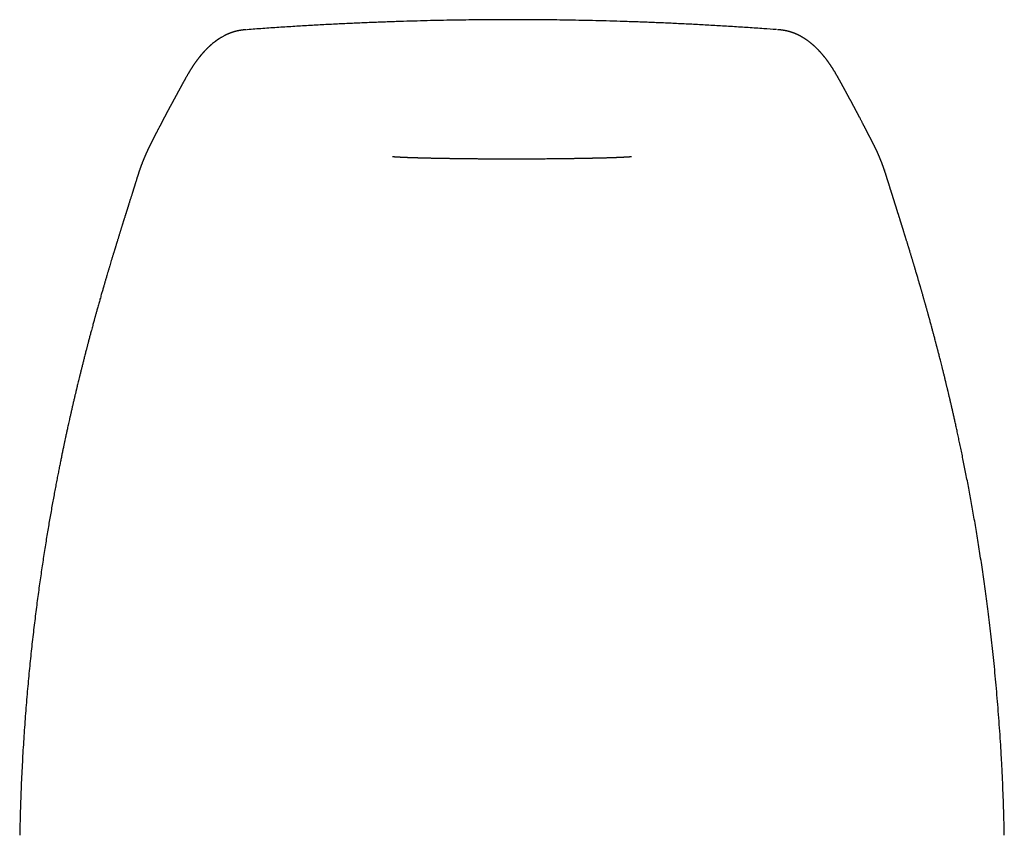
# Model space of a CAD drawing. Header units: millimetres. Extents: x 8 to 789, y 12 to 760.
# Tile 13 of 33: x 325 to 375, y 655 to 696. Entities that reach past the tile are written whole.
import ezdxf

# ---------------------------------------------------------------- set-up
doc = ezdxf.new("R2010")
doc.units = ezdxf.units.MM

msp = doc.modelspace()

# ---------------------------------------------------------------- linework, layer by layer
at = {"color": 7, "linetype": 'Continuous', "lineweight": 30}
for p, q in [((333.894, 693.482), (333.89, 693.476)), ((366.469, 693.48), (366.473, 693.475)), ((331.39, 688.538), (331.388, 688.532)), ((368.974, 688.538), (368.976, 688.532)), ((331.259, 688.135), (331.264, 688.152)), ((369.105, 688.135), (369.1, 688.152)), ((325.337, 655.001), (325.336, 654.973)), ((375.028, 654.972), (375.027, 655.01))]:
    msp.add_line(p, q, dxfattribs=at)
for points, knots in [([(350.182, 696.114), (350.02, 696.114), (349.657, 696.114), (349.088, 696.111), (348.471, 696.106), (347.845, 696.099), (347.207, 696.089), (346.559, 696.077), (345.901, 696.062), (345.221, 696.044), (344.519, 696.023), (343.796, 695.998), (343.06, 695.97), (342.314, 695.939), (341.556, 695.904), (340.787, 695.865), (340.006, 695.822), (339.214, 695.775), (338.411, 695.724), (337.612, 695.669), (337.081, 695.63), (336.821, 695.611)], [0, 0, 0, 0, 0.036636, 0.082255, 0.128606, 0.175694, 0.223521, 0.272092, 0.321411, 0.37148, 0.424743, 0.478836, 0.533763, 0.589526, 0.646129, 0.703573, 0.761861, 0.820994, 0.880975, 0.941804, 1, 1, 1, 1]), ([(363.531, 695.612), (363.316, 695.628), (362.842, 695.663), (362.1, 695.714), (361.31, 695.765), (360.518, 695.813), (359.738, 695.856), (358.968, 695.896), (358.211, 695.932), (357.464, 695.964), (356.729, 695.992), (356.005, 696.018), (355.293, 696.04), (354.592, 696.059), (353.903, 696.075), (353.238, 696.088), (352.596, 696.098), (351.978, 696.105), (351.37, 696.11), (350.772, 696.114), (350.378, 696.114), (350.182, 696.114)], [0, 0, 0, 0, 0.048246, 0.106314, 0.166321, 0.225484, 0.283805, 0.341285, 0.397926, 0.453731, 0.508703, 0.562843, 0.616156, 0.668644, 0.72031, 0.77116, 0.818359, 0.864838, 0.910602, 0.955654, 1, 1, 1, 1]), ([(350.182, 696.114), (350.182, 696.114), (350.182, 696.114), (350.182, 696.114), (350.182, 696.114)], [0, 0, 0, 0, 0.384798, 1, 1, 1, 1]), ([(336.786, 695.609), (336.783, 695.609), (336.769, 695.608), (336.746, 695.606), (336.717, 695.604), (336.693, 695.602), (336.673, 695.6), (336.654, 695.598), (336.636, 695.596), (336.619, 695.595), (336.603, 695.593), (336.589, 695.591), (336.573, 695.589), (336.556, 695.587), (336.538, 695.585), (336.52, 695.583), (336.501, 695.58), (336.48, 695.577), (336.459, 695.573), (336.438, 695.57), (336.416, 695.566), (336.396, 695.562), (336.375, 695.558), (336.355, 695.554), (336.335, 695.55), (336.316, 695.546), (336.298, 695.542), (336.281, 695.538), (336.262, 695.533), (336.243, 695.528), (336.222, 695.523), (336.201, 695.517), (336.179, 695.511), (336.157, 695.505), (336.135, 695.498), (336.113, 695.492), (336.09, 695.484), (336.067, 695.477), (336.046, 695.469), (336.027, 695.463), (336.011, 695.457), (335.998, 695.453), (335.985, 695.448), (335.973, 695.443), (335.961, 695.439), (335.949, 695.434), (335.934, 695.428), (335.916, 695.421), (335.895, 695.412), (335.873, 695.403), (335.851, 695.394), (335.832, 695.386), (335.815, 695.378), (335.801, 695.372), (335.786, 695.365), (335.772, 695.358), (335.757, 695.351), (335.742, 695.344), (335.728, 695.337), (335.715, 695.331), (335.703, 695.325), (335.691, 695.319), (335.68, 695.313), (335.669, 695.307), (335.642, 695.293), (335.601, 695.271), (335.546, 695.24), (335.506, 695.217), (335.48, 695.201), (335.466, 695.193), (335.453, 695.184), (335.439, 695.175), (335.424, 695.166), (335.408, 695.156), (335.392, 695.146), (335.376, 695.135), (335.36, 695.125), (335.345, 695.115), (335.329, 695.103), (335.311, 695.091), (335.291, 695.077), (335.272, 695.064), (335.253, 695.05), (335.234, 695.036), (335.188, 695.002), (335.116, 694.947), (335.045, 694.888), (335, 694.85), (334.98, 694.832), (334.961, 694.816), (334.942, 694.799), (334.924, 694.783), (334.907, 694.767), (334.891, 694.752), (334.875, 694.738), (334.859, 694.722), (334.842, 694.706), (334.824, 694.689), (334.804, 694.67), (334.783, 694.649), (334.761, 694.627), (334.74, 694.605), (334.72, 694.584), (334.7, 694.565), (334.683, 694.546), (334.666, 694.528), (334.65, 694.51), (334.634, 694.493), (334.617, 694.475), (334.6, 694.456), (334.584, 694.438), (334.567, 694.419), (334.552, 694.402), (334.538, 694.386), (334.526, 694.372), (334.514, 694.357), (334.501, 694.342), (334.488, 694.327), (334.474, 694.31), (334.459, 694.293), (334.444, 694.274), (334.429, 694.256), (334.414, 694.237), (334.4, 694.219), (334.386, 694.201), (334.373, 694.185), (334.36, 694.169), (334.349, 694.154), (334.337, 694.139), (334.327, 694.125), (334.316, 694.111), (334.305, 694.096), (334.293, 694.081), (334.282, 694.066), (334.271, 694.051), (334.259, 694.035), (334.248, 694.019), (334.236, 694.003), (334.222, 693.984), (334.207, 693.962), (334.19, 693.939), (334.173, 693.915), (334.156, 693.891), (334.14, 693.867), (334.124, 693.845), (334.11, 693.823), (334.095, 693.801), (334.079, 693.778), (334.063, 693.753), (334.048, 693.73), (334.033, 693.707), (334.018, 693.684), (334.007, 693.667), (333.999, 693.655), (333.994, 693.647), (333.989, 693.639), (333.984, 693.63), (333.977, 693.62), (333.97, 693.609), (333.963, 693.597), (333.955, 693.585), (333.946, 693.57), (333.935, 693.553), (333.923, 693.533), (333.91, 693.513), (333.9, 693.496), (333.894, 693.486), (333.893, 693.483)], [0, 0, 0, 0, 0.0005187, 0.0023698, 0.0048198, 0.0075151, 0.0103325, 0.0129453, 0.0153413, 0.0181517, 0.0205917, 0.022823, 0.0259263, 0.0291692, 0.0325519, 0.0360947, 0.0400462, 0.0443753, 0.0490662, 0.0538553, 0.058649, 0.0634438, 0.0680745, 0.073156, 0.0778918, 0.0823191, 0.0866909, 0.0910549, 0.095411, 0.100541, 0.1058524, 0.1114329, 0.1172825, 0.1227789, 0.1285749, 0.1346873, 0.1411133, 0.1474286, 0.1533254, 0.1588038, 0.1628284, 0.1666482, 0.170266, 0.1736818, 0.1769526, 0.1804683, 0.1843026, 0.1901646, 0.1963548, 0.2028226, 0.2093754, 0.2159274, 0.2202171, 0.2245495, 0.2290148, 0.2336157, 0.2383259, 0.2427999, 0.2472896, 0.2513716, 0.2552143, 0.2589582, 0.2626034, 0.2661499, 0.2696371, 0.2890738, 0.3066774, 0.3245049, 0.3287881, 0.3332229, 0.3378414, 0.3426434, 0.3476913, 0.3531256, 0.3586081, 0.3641767, 0.3695673, 0.3747799, 0.3798217, 0.3870167, 0.3938494, 0.4005568, 0.407264, 0.4139711, 0.4206781, 0.4566061, 0.4925306, 0.5005782, 0.5082472, 0.5155226, 0.522651, 0.5296888, 0.5367993, 0.5427062, 0.548906, 0.555412, 0.5622814, 0.5695207, 0.5770165, 0.5861137, 0.5952676, 0.6041331, 0.6126447, 0.620738, 0.6282513, 0.6353548, 0.6422751, 0.6490728, 0.6559346, 0.6631128, 0.670641, 0.677999, 0.6849814, 0.6903469, 0.6957621, 0.701227, 0.7067709, 0.7126371, 0.7188802, 0.7255001, 0.7323616, 0.7392202, 0.7460708, 0.7527798, 0.759199, 0.7652142, 0.7708253, 0.7764485, 0.7816847, 0.7865405, 0.7913885, 0.7967395, 0.8025964, 0.8075532, 0.8128224, 0.8183505, 0.8239788, 0.8296968, 0.8355045, 0.8434233, 0.8515029, 0.8596364, 0.86769, 0.8756381, 0.8832138, 0.8903455, 0.8970332, 0.9053491, 0.9132848, 0.920869, 0.9281177, 0.9353404, 0.9426553, 0.9448358, 0.9471072, 0.9496971, 0.9526184, 0.9558712, 0.9593887, 0.963226, 0.967383, 0.9718598, 0.9776063, 0.9838061, 0.9904591, 0.9975653, 1, 1, 1, 1]), ([(366.472, 693.482), (366.471, 693.484), (366.465, 693.493), (366.456, 693.51), (366.443, 693.53), (366.431, 693.549), (366.42, 693.567), (366.41, 693.583), (366.401, 693.599), (366.391, 693.613), (366.383, 693.627), (366.372, 693.643), (366.361, 693.661), (366.349, 693.68), (366.337, 693.698), (366.324, 693.718), (366.311, 693.738), (366.297, 693.759), (366.284, 693.779), (366.272, 693.797), (366.26, 693.815), (366.249, 693.832), (366.238, 693.847), (366.227, 693.863), (366.214, 693.882), (366.197, 693.906), (366.177, 693.934), (366.16, 693.959), (366.144, 693.981), (366.13, 694), (366.116, 694.019), (366.102, 694.039), (366.086, 694.06), (366.071, 694.081), (366.056, 694.101), (366.041, 694.12), (366.027, 694.139), (366.013, 694.158), (366, 694.174), (365.988, 694.189), (365.978, 694.202), (365.968, 694.214), (365.959, 694.226), (365.949, 694.238), (365.935, 694.255), (365.916, 694.278), (365.897, 694.302), (365.88, 694.322), (365.866, 694.338), (365.852, 694.355), (365.838, 694.372), (365.822, 694.39), (365.807, 694.408), (365.792, 694.424), (365.779, 694.44), (365.765, 694.455), (365.751, 694.47), (365.738, 694.485), (365.726, 694.498), (365.714, 694.511), (365.703, 694.523), (365.692, 694.535), (365.681, 694.546), (365.671, 694.557), (365.658, 694.571), (365.643, 694.586), (365.625, 694.605), (365.605, 694.625), (365.584, 694.646), (365.562, 694.667), (365.54, 694.689), (365.518, 694.71), (365.497, 694.73), (365.477, 694.749), (365.458, 694.766), (365.44, 694.783), (365.421, 694.8), (365.401, 694.818), (365.379, 694.837), (365.354, 694.859), (365.327, 694.881), (365.3, 694.904), (365.274, 694.926), (365.247, 694.947), (365.22, 694.968), (365.193, 694.989), (365.16, 695.014), (365.121, 695.044), (365.085, 695.069), (365.062, 695.085), (365.049, 695.094), (365.036, 695.103), (365.023, 695.112), (365.009, 695.121), (364.994, 695.131), (364.977, 695.142), (364.959, 695.154), (364.942, 695.165), (364.925, 695.176), (364.908, 695.186), (364.893, 695.196), (364.874, 695.208), (364.851, 695.221), (364.823, 695.237), (364.799, 695.251), (364.776, 695.264), (364.755, 695.276), (364.734, 695.287), (364.712, 695.298), (364.69, 695.31), (364.667, 695.322), (364.645, 695.333), (364.624, 695.343), (364.605, 695.352), (364.587, 695.361), (364.57, 695.369), (364.554, 695.376), (364.538, 695.383), (364.521, 695.391), (364.501, 695.399), (364.483, 695.407), (364.468, 695.413), (364.457, 695.417), (364.445, 695.422), (364.427, 695.43), (364.403, 695.439), (364.375, 695.449), (364.348, 695.459), (364.323, 695.468), (364.297, 695.477), (364.272, 695.485), (364.247, 695.493), (364.221, 695.501), (364.195, 695.508), (364.169, 695.516), (364.143, 695.523), (364.117, 695.529), (364.091, 695.536), (364.064, 695.542), (364.036, 695.549), (364.005, 695.555), (363.975, 695.561), (363.947, 695.566), (363.92, 695.571), (363.891, 695.576), (363.859, 695.58), (363.825, 695.585), (363.795, 695.589), (363.768, 695.592), (363.746, 695.595), (363.724, 695.597), (363.698, 695.599), (363.661, 695.603), (363.621, 695.606), (363.591, 695.608), (363.579, 695.609)], [0, 0, 0, 0, 0.0021119, 0.009107, 0.0156984, 0.0218863, 0.0276706, 0.0327548, 0.0374975, 0.0420789, 0.0465469, 0.0509016, 0.0571718, 0.063191, 0.0690683, 0.0753051, 0.0819635, 0.0890436, 0.0953813, 0.1015043, 0.1073254, 0.1128448, 0.1180624, 0.1230841, 0.1281565, 0.1376138, 0.1472175, 0.156858, 0.163015, 0.1693784, 0.1760488, 0.1830262, 0.1903106, 0.1978541, 0.2049079, 0.2118489, 0.2186773, 0.2253845, 0.2317481, 0.2367133, 0.2413713, 0.2457293, 0.2500239, 0.2543706, 0.2587694, 0.2693011, 0.2798656, 0.2856941, 0.2917098, 0.2979127, 0.3043744, 0.3112355, 0.3185, 0.3244767, 0.3304765, 0.3364278, 0.3423307, 0.3480758, 0.3534952, 0.3585868, 0.3633508, 0.3678485, 0.3723233, 0.3768003, 0.3812795, 0.3883887, 0.3958653, 0.4037129, 0.4127134, 0.421714, 0.4307148, 0.439646, 0.4481177, 0.456122, 0.4634381, 0.4705546, 0.4778571, 0.4856133, 0.4938139, 0.5037409, 0.5140193, 0.5241879, 0.534228, 0.5441491, 0.5539609, 0.5636692, 0.57328, 0.5899681, 0.6063847, 0.6106445, 0.6149925, 0.6194798, 0.6241064, 0.6288863, 0.6339799, 0.6399464, 0.6462144, 0.6522581, 0.6580195, 0.6635371, 0.6688576, 0.6739811, 0.68302, 0.692027, 0.7010343, 0.7079277, 0.7148213, 0.721715, 0.728609, 0.7356931, 0.7431657, 0.750965, 0.7571085, 0.763149, 0.7688048, 0.773951, 0.7789073, 0.7836071, 0.7880538, 0.7946105, 0.8015048, 0.80438, 0.807601, 0.8111826, 0.8151251, 0.8234613, 0.831453, 0.8390756, 0.8463118, 0.8532073, 0.8600503, 0.8668916, 0.8735985, 0.8808861, 0.8878198, 0.8945211, 0.9010025, 0.9074514, 0.9140857, 0.9210252, 0.9283931, 0.936301, 0.9419198, 0.9479919, 0.9545317, 0.9612836, 0.9680461, 0.9747297, 0.9788705, 0.9826652, 0.9861144, 0.9894799, 0.9931805, 0.9972422, 1, 1, 1, 1]), ([(333.891, 693.476), (333.891, 693.476), (333.887, 693.469), (333.879, 693.457), (333.868, 693.439), (333.858, 693.422), (333.849, 693.406), (333.84, 693.391), (333.832, 693.378), (333.819, 693.356), (333.802, 693.327), (333.779, 693.287), (333.755, 693.245), (333.729, 693.201), (333.707, 693.161), (333.688, 693.127), (333.672, 693.099), (333.655, 693.069), (333.639, 693.04), (333.622, 693.01), (333.607, 692.982), (333.592, 692.955), (333.578, 692.929), (333.565, 692.906), (333.554, 692.886), (333.544, 692.867), (333.534, 692.849), (333.524, 692.831), (333.513, 692.812), (333.503, 692.793), (333.492, 692.773), (333.48, 692.752), (333.469, 692.731), (333.457, 692.708), (333.444, 692.685), (333.431, 692.66), (333.417, 692.635), (333.404, 692.611), (333.392, 692.589), (333.381, 692.568), (333.37, 692.549), (333.361, 692.532), (333.353, 692.517), (333.347, 692.506), (333.341, 692.496), (333.335, 692.484), (333.329, 692.472), (333.321, 692.458), (333.313, 692.444), (333.305, 692.427), (333.295, 692.41), (333.286, 692.393), (333.277, 692.376), (333.269, 692.361), (333.261, 692.347), (333.253, 692.332), (333.246, 692.318), (333.238, 692.304), (333.23, 692.29), (333.223, 692.276), (333.215, 692.262), (333.207, 692.247), (333.199, 692.232), (333.19, 692.215), (333.18, 692.197), (333.169, 692.177), (333.159, 692.158), (333.148, 692.138), (333.138, 692.12), (333.128, 692.101), (333.118, 692.083), (333.108, 692.064), (333.098, 692.046), (333.088, 692.027), (333.079, 692.01), (333.071, 691.996), (333.063, 691.982), (333.055, 691.968), (333.047, 691.952), (333.038, 691.935), (333.028, 691.917), (333.017, 691.898), (333.007, 691.878), (332.996, 691.859), (332.986, 691.841), (332.976, 691.822), (332.965, 691.802), (332.955, 691.783), (332.944, 691.764), (332.934, 691.746), (332.925, 691.728), (332.916, 691.711), (332.907, 691.696), (332.899, 691.681), (332.892, 691.668), (332.885, 691.655), (332.878, 691.642), (332.87, 691.627), (332.861, 691.611), (332.852, 691.593), (332.842, 691.576), (332.833, 691.559), (332.825, 691.544), (332.818, 691.53), (332.812, 691.519), (332.806, 691.507), (332.799, 691.496), (332.793, 691.483), (332.785, 691.469), (332.777, 691.453), (332.768, 691.436), (332.759, 691.419), (332.75, 691.401), (332.741, 691.386), (332.735, 691.374), (332.73, 691.364), (332.726, 691.356), (332.722, 691.349), (332.718, 691.341), (332.713, 691.332), (332.707, 691.321), (332.701, 691.31), (332.694, 691.297), (332.687, 691.283), (332.679, 691.267), (332.671, 691.251), (332.662, 691.235), (332.654, 691.219), (332.647, 691.205), (332.639, 691.19), (332.632, 691.175), (332.623, 691.159), (332.614, 691.142), (332.605, 691.124), (332.597, 691.108), (332.59, 691.095), (332.584, 691.083), (332.578, 691.072), (332.573, 691.063), (332.568, 691.052), (332.561, 691.04), (332.554, 691.025), (332.545, 691.008), (332.537, 690.992), (332.529, 690.977), (332.521, 690.961), (332.513, 690.946), (332.505, 690.931), (332.497, 690.916), (332.489, 690.899), (332.479, 690.88), (332.468, 690.858), (332.456, 690.836), (332.444, 690.813), (332.433, 690.791), (332.421, 690.769), (332.407, 690.742), (332.39, 690.709), (332.369, 690.67), (332.349, 690.63), (332.328, 690.591), (332.309, 690.554), (332.29, 690.517), (332.271, 690.481), (332.252, 690.445), (332.235, 690.412), (332.22, 690.383), (332.208, 690.361), (332.197, 690.339), (332.187, 690.319), (332.177, 690.301), (332.167, 690.282), (332.158, 690.264), (332.148, 690.245), (332.138, 690.226), (332.128, 690.206), (332.118, 690.187), (332.109, 690.169), (332.101, 690.154), (332.095, 690.143), (332.09, 690.132), (332.084, 690.121), (332.077, 690.107), (332.069, 690.093), (332.061, 690.077), (332.053, 690.061), (332.046, 690.046), (332.038, 690.031), (332.03, 690.017), (332.023, 690.002), (332.016, 689.988), (332.008, 689.973), (332, 689.956), (331.991, 689.939), (331.982, 689.921), (331.973, 689.903), (331.964, 689.885), (331.956, 689.868), (331.948, 689.853), (331.941, 689.84), (331.936, 689.829), (331.931, 689.819), (331.926, 689.809), (331.921, 689.798), (331.915, 689.786), (331.908, 689.772), (331.9, 689.756), (331.892, 689.74), (331.885, 689.724), (331.878, 689.71), (331.872, 689.698), (331.866, 689.687), (331.862, 689.677), (331.857, 689.667), (331.851, 689.655), (331.844, 689.64), (331.835, 689.622), (331.825, 689.602), (331.816, 689.582), (331.808, 689.564), (331.801, 689.55), (331.795, 689.537), (331.79, 689.526), (331.784, 689.514), (331.778, 689.5), (331.77, 689.484), (331.762, 689.466), (331.754, 689.448), (331.745, 689.43), (331.737, 689.413), (331.73, 689.395), (331.722, 689.378), (331.714, 689.361), (331.708, 689.346), (331.702, 689.333), (331.696, 689.32), (331.69, 689.307), (331.685, 689.294), (331.68, 689.283), (331.675, 689.273), (331.671, 689.262), (331.666, 689.251), (331.66, 689.239), (331.654, 689.225), (331.648, 689.209), (331.641, 689.193), (331.634, 689.176), (331.627, 689.162), (331.622, 689.149), (331.617, 689.137), (331.613, 689.127), (331.609, 689.117), (331.604, 689.105), (331.599, 689.093), (331.592, 689.078), (331.585, 689.06), (331.577, 689.039), (331.568, 689.019), (331.56, 688.998), (331.551, 688.976), (331.541, 688.951), (331.531, 688.924), (331.521, 688.899), (331.513, 688.878), (331.507, 688.862), (331.502, 688.85), (331.498, 688.838), (331.493, 688.825), (331.488, 688.812), (331.482, 688.797), (331.475, 688.777), (331.466, 688.753), (331.456, 688.726), (331.445, 688.695), (331.433, 688.662), (331.42, 688.625), (331.406, 688.586), (331.396, 688.557), (331.39, 688.54), (331.39, 688.539)], [0, 0, 0, 0, 0.0000497, 0.0057492, 0.0110894, 0.0160705, 0.0206927, 0.024956, 0.0288604, 0.0324306, 0.0432631, 0.0538046, 0.06608, 0.0784909, 0.0910941, 0.0988219, 0.1067057, 0.1147454, 0.122941, 0.13105, 0.1386812, 0.1459824, 0.152954, 0.1596847, 0.1645569, 0.1694149, 0.1742586, 0.1790882, 0.1839608, 0.1891209, 0.1945961, 0.1998918, 0.2054521, 0.2112771, 0.2173666, 0.2237206, 0.230255, 0.2364357, 0.2421688, 0.2474544, 0.2522925, 0.2566833, 0.2606267, 0.2630305, 0.265496, 0.268264, 0.2713344, 0.2747073, 0.2783826, 0.2823604, 0.2868055, 0.2910592, 0.2950669, 0.2988286, 0.3023443, 0.3056139, 0.3091519, 0.3125321, 0.3159032, 0.3192652, 0.3226865, 0.3260983, 0.3296549, 0.333581, 0.3378788, 0.3425482, 0.3475894, 0.3518017, 0.3562427, 0.3606818, 0.3648686, 0.3688028, 0.3735728, 0.3779096, 0.3818129, 0.3849318, 0.3879078, 0.3911164, 0.394566, 0.3982565, 0.4021881, 0.4066094, 0.4108733, 0.41497, 0.4188993, 0.4227482, 0.4268554, 0.431255, 0.434917, 0.4387595, 0.4425373, 0.4460137, 0.4491888, 0.4520626, 0.4546601, 0.4570731, 0.4597564, 0.4627099, 0.4659337, 0.4694277, 0.472969, 0.4762424, 0.4792457, 0.4817123, 0.483961, 0.4860028, 0.4881536, 0.490558, 0.4932163, 0.4961284, 0.4993883, 0.5028971, 0.5061973, 0.5090966, 0.5115952, 0.5132771, 0.5147116, 0.5159862, 0.5174676, 0.5191965, 0.5211728, 0.5233965, 0.5258676, 0.5285854, 0.5313269, 0.5346877, 0.5377885, 0.5406295, 0.5435423, 0.5461581, 0.5489456, 0.5520426, 0.5554493, 0.5591654, 0.5620823, 0.5647073, 0.56704, 0.5690804, 0.5708356, 0.5726251, 0.5752035, 0.5781189, 0.5813647, 0.5846064, 0.5876556, 0.5905123, 0.5936321, 0.5964846, 0.5993642, 0.6026881, 0.6064592, 0.6106774, 0.6152093, 0.6196254, 0.6240927, 0.6283973, 0.632575, 0.6399596, 0.6475671, 0.6553414, 0.6627787, 0.6697607, 0.6764206, 0.683069, 0.6898025, 0.6968921, 0.7011105, 0.7053059, 0.7092201, 0.7128482, 0.7161901, 0.7193628, 0.722714, 0.7259629, 0.7293811, 0.7329689, 0.7365625, 0.739764, 0.7425556, 0.7442496, 0.746009, 0.7480448, 0.7503571, 0.7529459, 0.7557547, 0.7585602, 0.7611914, 0.7636483, 0.7663457, 0.7687959, 0.7711304, 0.7737116, 0.7765607, 0.7796777, 0.7825629, 0.785645, 0.7887692, 0.791602, 0.7941321, 0.7963596, 0.7982842, 0.7997823, 0.8012837, 0.8030809, 0.8051741, 0.8075635, 0.8102492, 0.813001, 0.8155479, 0.8178444, 0.8198903, 0.8216857, 0.8232304, 0.8247548, 0.8265291, 0.8291151, 0.832097, 0.8354724, 0.8388057, 0.8417793, 0.8439825, 0.8459357, 0.8476443, 0.8494938, 0.851723, 0.8543321, 0.8571399, 0.8601991, 0.8631127, 0.8658317, 0.868356, 0.8713215, 0.8739636, 0.8762823, 0.8783856, 0.880441, 0.8824504, 0.8844137, 0.886331, 0.8878052, 0.8893188, 0.8910563, 0.8930281, 0.8952343, 0.8976748, 0.9003474, 0.9029448, 0.9052525, 0.9072704, 0.9089985, 0.9104751, 0.9120537, 0.9138198, 0.9157734, 0.9179147, 0.9208727, 0.9241115, 0.9273314, 0.9304188, 0.9333736, 0.9378011, 0.9418929, 0.9457226, 0.9494283, 0.9513212, 0.953181, 0.9550076, 0.9568011, 0.9586979, 0.9609285, 0.9640509, 0.9676598, 0.9717555, 0.9763383, 0.9814088, 0.9868639, 0.9927905, 0.9991893, 1, 1, 1, 1]), ([(368.975, 688.538), (368.973, 688.543), (368.969, 688.556), (368.962, 688.576), (368.954, 688.597), (368.948, 688.617), (368.941, 688.635), (368.934, 688.654), (368.927, 688.675), (368.918, 688.699), (368.909, 688.725), (368.898, 688.754), (368.888, 688.781), (368.878, 688.807), (368.869, 688.831), (368.858, 688.859), (368.847, 688.89), (368.833, 688.925), (368.819, 688.961), (368.806, 688.993), (368.795, 689.02), (368.786, 689.042), (368.778, 689.063), (368.77, 689.082), (368.763, 689.099), (368.757, 689.113), (368.753, 689.124), (368.748, 689.134), (368.744, 689.145), (368.738, 689.158), (368.732, 689.173), (368.725, 689.19), (368.717, 689.209), (368.709, 689.228), (368.7, 689.249), (368.69, 689.271), (368.68, 689.293), (368.671, 689.313), (368.663, 689.333), (368.652, 689.357), (368.638, 689.388), (368.621, 689.425), (368.604, 689.463), (368.587, 689.499), (368.572, 689.531), (368.559, 689.56), (368.546, 689.586), (368.533, 689.614), (368.52, 689.641), (368.506, 689.669), (368.492, 689.699), (368.477, 689.731), (368.463, 689.757), (368.452, 689.78), (368.444, 689.797), (368.435, 689.814), (368.427, 689.831), (368.418, 689.849), (368.409, 689.867), (368.399, 689.888), (368.387, 689.911), (368.375, 689.935), (368.364, 689.957), (368.354, 689.976), (368.345, 689.994), (368.337, 690.01), (368.33, 690.025), (368.321, 690.041), (368.312, 690.059), (368.301, 690.08), (368.29, 690.102), (368.279, 690.124), (368.268, 690.145), (368.258, 690.165), (368.249, 690.182), (368.241, 690.198), (368.232, 690.214), (368.223, 690.231), (368.214, 690.25), (368.203, 690.27), (368.193, 690.291), (368.182, 690.311), (368.173, 690.328), (368.166, 690.342), (368.16, 690.353), (368.155, 690.362), (368.15, 690.372), (368.144, 690.383), (368.137, 690.397), (368.129, 690.413), (368.12, 690.431), (368.11, 690.449), (368.1, 690.469), (368.089, 690.49), (368.077, 690.512), (368.066, 690.533), (368.056, 690.552), (368.047, 690.57), (368.038, 690.586), (368.031, 690.6), (368.024, 690.614), (368.016, 690.63), (368.007, 690.647), (367.997, 690.666), (367.986, 690.686), (367.975, 690.706), (367.965, 690.726), (367.956, 690.744), (367.947, 690.76), (367.939, 690.776), (367.932, 690.791), (367.923, 690.807), (367.914, 690.825), (367.904, 690.844), (367.893, 690.864), (367.883, 690.884), (367.869, 690.912), (367.848, 690.952), (367.82, 691.006), (367.791, 691.062), (367.762, 691.12), (367.738, 691.164), (367.721, 691.198), (367.711, 691.217), (367.702, 691.234), (367.693, 691.251), (367.684, 691.268), (367.674, 691.288), (367.663, 691.309), (367.652, 691.33), (367.641, 691.352), (367.631, 691.37), (367.622, 691.387), (367.613, 691.404), (367.604, 691.422), (367.593, 691.442), (367.583, 691.461), (367.574, 691.478), (367.566, 691.493), (367.559, 691.506), (367.553, 691.518), (367.546, 691.531), (367.539, 691.544), (367.53, 691.56), (367.521, 691.576), (367.512, 691.594), (367.502, 691.612), (367.492, 691.63), (367.483, 691.647), (367.475, 691.663), (367.467, 691.677), (367.46, 691.689), (367.454, 691.702), (367.447, 691.715), (367.439, 691.729), (367.43, 691.745), (367.422, 691.761), (367.413, 691.776), (367.405, 691.792), (367.397, 691.806), (367.39, 691.819), (367.383, 691.831), (367.377, 691.842), (367.371, 691.854), (367.364, 691.866), (367.357, 691.879), (367.35, 691.893), (367.342, 691.907), (367.331, 691.927), (367.317, 691.953), (367.3, 691.984), (367.283, 692.014), (367.268, 692.042), (367.255, 692.065), (367.243, 692.088), (367.232, 692.109), (367.222, 692.128), (367.212, 692.146), (367.201, 692.165), (367.19, 692.187), (367.177, 692.21), (367.166, 692.231), (367.156, 692.25), (367.146, 692.267), (367.137, 692.284), (367.127, 692.302), (367.117, 692.321), (367.106, 692.342), (367.094, 692.364), (367.082, 692.387), (367.068, 692.411), (367.054, 692.437), (367.04, 692.464), (367.025, 692.492), (367.01, 692.519), (366.996, 692.546), (366.982, 692.571), (366.97, 692.594), (366.958, 692.615), (366.949, 692.632), (366.941, 692.647), (366.933, 692.66), (366.926, 692.674), (366.917, 692.69), (366.909, 692.706), (366.899, 692.723), (366.89, 692.74), (366.881, 692.757), (366.872, 692.773), (366.864, 692.788), (366.856, 692.802), (366.849, 692.815), (366.842, 692.828), (366.835, 692.841), (366.827, 692.856), (366.818, 692.871), (366.809, 692.888), (366.8, 692.905), (366.789, 692.924), (366.779, 692.942), (366.77, 692.96), (366.76, 692.977), (366.751, 692.993), (366.742, 693.01), (366.731, 693.029), (366.721, 693.048), (366.711, 693.065), (366.702, 693.081), (366.695, 693.095), (366.688, 693.107), (366.681, 693.118), (366.675, 693.13), (366.668, 693.143), (366.66, 693.156), (366.653, 693.169), (366.64, 693.192), (366.621, 693.225), (366.603, 693.256), (366.59, 693.278), (366.582, 693.292), (366.574, 693.306), (366.565, 693.322), (366.555, 693.338), (366.545, 693.356), (366.534, 693.375), (366.521, 693.397), (366.507, 693.42), (366.493, 693.444), (366.482, 693.463), (366.475, 693.473), (366.474, 693.476)], [0, 0, 0, 0, 0.002304, 0.005918, 0.009153, 0.01201, 0.014617, 0.017443, 0.020507, 0.023811, 0.028056, 0.032391, 0.036502, 0.040389, 0.044079, 0.047697, 0.053017, 0.058226, 0.063716, 0.069649, 0.072934, 0.076341, 0.079679, 0.082642, 0.085227, 0.087432, 0.089018, 0.090468, 0.092203, 0.09425, 0.096609, 0.099229, 0.10215, 0.105212, 0.108117, 0.11198, 0.115508, 0.118699, 0.121621, 0.124616, 0.130265, 0.136187, 0.142198, 0.14813, 0.15372, 0.157666, 0.161913, 0.166465, 0.170997, 0.175244, 0.180428, 0.185572, 0.190744, 0.193766, 0.196696, 0.199533, 0.202277, 0.205082, 0.20822, 0.211749, 0.215668, 0.219979, 0.223642, 0.226967, 0.229955, 0.232606, 0.23506, 0.237687, 0.241032, 0.244645, 0.248526, 0.252544, 0.256327, 0.259755, 0.262827, 0.265543, 0.268238, 0.271346, 0.274869, 0.278349, 0.282157, 0.285897, 0.289175, 0.291427, 0.293394, 0.295077, 0.296593, 0.298727, 0.301264, 0.304205, 0.307533, 0.310961, 0.314388, 0.318496, 0.322602, 0.326603, 0.330278, 0.333618, 0.336574, 0.339209, 0.3418, 0.344586, 0.347987, 0.35164, 0.355543, 0.359621, 0.363445, 0.36695, 0.370135, 0.373033, 0.37584, 0.379003, 0.382521, 0.386396, 0.390498, 0.394331, 0.397843, 0.407242, 0.418143, 0.429415, 0.439845, 0.451374, 0.455348, 0.458983, 0.462279, 0.465372, 0.468657, 0.472162, 0.476453, 0.480591, 0.484559, 0.488392, 0.491162, 0.494247, 0.497647, 0.501361, 0.50537, 0.508411, 0.511212, 0.513775, 0.5161, 0.518204, 0.520982, 0.523989, 0.527226, 0.530692, 0.534387, 0.538026, 0.541373, 0.544427, 0.547189, 0.549659, 0.552047, 0.55472, 0.557685, 0.560942, 0.564185, 0.567605, 0.570835, 0.57382, 0.576559, 0.579053, 0.581494, 0.583868, 0.586453, 0.58925, 0.592258, 0.595478, 0.598888, 0.605495, 0.612555, 0.620068, 0.625913, 0.631419, 0.63658, 0.641394, 0.645861, 0.649983, 0.653758, 0.659583, 0.665159, 0.670485, 0.674496, 0.678415, 0.682714, 0.686957, 0.691583, 0.69659, 0.701978, 0.707544, 0.713137, 0.719883, 0.726667, 0.733489, 0.740349, 0.747189, 0.753497, 0.759322, 0.764666, 0.769529, 0.772769, 0.776136, 0.779794, 0.783743, 0.787982, 0.792429, 0.797045, 0.801441, 0.805584, 0.809552, 0.813257, 0.816698, 0.819976, 0.823523, 0.827388, 0.831572, 0.835981, 0.840697, 0.845719, 0.851047, 0.855448, 0.860015, 0.864454, 0.868675, 0.874327, 0.879535, 0.884299, 0.888618, 0.892492, 0.895629, 0.898668, 0.901901, 0.90533, 0.908955, 0.912774, 0.916737, 0.927974, 0.939704, 0.943157, 0.94687, 0.950917, 0.955298, 0.960012, 0.965061, 0.970443, 0.97675, 0.983461, 0.990577, 0.998098, 1, 1, 1, 1]), ([(344.146, 689.212), (344.147, 689.212), (344.147, 689.212), (344.154, 689.211), (344.164, 689.211), (344.177, 689.21), (344.193, 689.209), (344.208, 689.208), (344.226, 689.206), (344.247, 689.205), (344.268, 689.204), (344.292, 689.202), (344.319, 689.2), (344.353, 689.198), (344.389, 689.196), (344.43, 689.194), (344.471, 689.191), (344.515, 689.189), (344.562, 689.187), (344.607, 689.184), (344.653, 689.182), (344.697, 689.18), (344.742, 689.178), (344.782, 689.176), (344.817, 689.175), (344.845, 689.173), (344.869, 689.172), (344.892, 689.172), (344.917, 689.171), (344.954, 689.169), (344.998, 689.168), (345.051, 689.166), (345.103, 689.164), (345.156, 689.162), (345.211, 689.16), (345.268, 689.159), (345.322, 689.157), (345.371, 689.156), (345.41, 689.155), (345.447, 689.154), (345.484, 689.153), (345.524, 689.151), (345.568, 689.15), (345.615, 689.149), (345.67, 689.148), (345.732, 689.146), (345.801, 689.144), (345.871, 689.143), (345.938, 689.141), (346.003, 689.14), (346.065, 689.138), (346.125, 689.137), (346.187, 689.136), (346.255, 689.134), (346.33, 689.133), (346.401, 689.132), (346.464, 689.13), (346.516, 689.129), (346.565, 689.129), (346.612, 689.128), (346.653, 689.127), (346.686, 689.126), (346.709, 689.126), (346.726, 689.126), (346.739, 689.125), (346.755, 689.125), (346.78, 689.125), (346.814, 689.124), (346.858, 689.123), (346.913, 689.123), (346.979, 689.122), (347.055, 689.12), (347.143, 689.119), (347.238, 689.118), (347.337, 689.116), (347.441, 689.115), (347.554, 689.114), (347.677, 689.112), (347.809, 689.11), (347.95, 689.109), (348.101, 689.107), (348.262, 689.106), (348.435, 689.104), (348.62, 689.103), (348.817, 689.101), (349.025, 689.1), (349.244, 689.099), (349.456, 689.098), (349.66, 689.097), (349.854, 689.097), (350.029, 689.097), (350.139, 689.097), (350.182, 689.097)], [0, 0, 0, 0, 0.011927, 0.025829, 0.038607, 0.050155, 0.058443, 0.066201, 0.073514, 0.080528, 0.086859, 0.094209, 0.102148, 0.110175, 0.120532, 0.130092, 0.139603, 0.1494, 0.160064, 0.171179, 0.181069, 0.19117, 0.201586, 0.212261, 0.219385, 0.225915, 0.231428, 0.236372, 0.242307, 0.249355, 0.262046, 0.273305, 0.285713, 0.298229, 0.309816, 0.322192, 0.335874, 0.34494, 0.353097, 0.360336, 0.367409, 0.375387, 0.384228, 0.393372, 0.402678, 0.415319, 0.427875, 0.440201, 0.452143, 0.463117, 0.473237, 0.48287, 0.492731, 0.503382, 0.515132, 0.527953, 0.536141, 0.5439, 0.551229, 0.558125, 0.564366, 0.569, 0.572383, 0.574512, 0.575935, 0.577994, 0.581748, 0.586703, 0.592863, 0.600803, 0.610138, 0.620875, 0.633025, 0.646595, 0.659233, 0.67291, 0.687632, 0.703407, 0.720243, 0.737817, 0.756426, 0.776076, 0.79677, 0.818918, 0.842155, 0.866481, 0.891896, 0.918399, 0.939986, 0.962242, 0.985168, 1, 1, 1, 1]), ([(350.182, 689.097), (350.226, 689.097), (350.338, 689.097), (350.515, 689.097), (350.71, 689.097), (350.899, 689.098), (351.092, 689.099), (351.287, 689.1), (351.483, 689.101), (351.67, 689.102), (351.848, 689.104), (352.017, 689.105), (352.177, 689.106), (352.327, 689.108), (352.467, 689.109), (352.597, 689.111), (352.717, 689.112), (352.828, 689.114), (352.93, 689.115), (353.027, 689.116), (353.12, 689.118), (353.207, 689.119), (353.284, 689.12), (353.352, 689.121), (353.411, 689.122), (353.462, 689.123), (353.504, 689.123), (353.543, 689.124), (353.581, 689.125), (353.618, 689.125), (353.649, 689.126), (353.678, 689.126), (353.709, 689.127), (353.754, 689.128), (353.811, 689.129), (353.876, 689.13), (353.942, 689.131), (354.006, 689.132), (354.069, 689.134), (354.128, 689.135), (354.176, 689.136), (354.212, 689.137), (354.237, 689.137), (354.259, 689.138), (354.278, 689.138), (354.302, 689.138), (354.335, 689.139), (354.377, 689.14), (354.437, 689.141), (354.509, 689.143), (354.589, 689.145), (354.662, 689.147), (354.727, 689.148), (354.789, 689.15), (354.853, 689.152), (354.918, 689.154), (354.987, 689.155), (355.056, 689.157), (355.128, 689.16), (355.19, 689.162), (355.244, 689.163), (355.287, 689.165), (355.331, 689.166), (355.373, 689.168), (355.413, 689.169), (355.449, 689.171), (355.483, 689.172), (355.518, 689.173), (355.552, 689.175), (355.584, 689.176), (355.614, 689.177), (355.642, 689.179), (355.672, 689.18), (355.705, 689.182), (355.743, 689.184), (355.784, 689.186), (355.825, 689.188), (355.861, 689.19), (355.89, 689.191), (355.914, 689.193), (355.936, 689.194), (355.959, 689.195), (355.984, 689.197), (356.013, 689.199), (356.046, 689.201), (356.078, 689.203), (356.102, 689.204), (356.119, 689.205), (356.131, 689.206), (356.142, 689.207), (356.153, 689.207), (356.164, 689.208), (356.174, 689.209), (356.184, 689.21), (356.193, 689.21), (356.201, 689.211), (356.208, 689.211), (356.213, 689.212), (356.217, 689.212), (356.22, 689.212), (356.22, 689.212), (356.22, 689.212)], [0, 0, 0, 0, 0.015064, 0.037897, 0.060049, 0.081519, 0.102305, 0.125924, 0.148591, 0.170304, 0.191063, 0.211221, 0.230393, 0.248582, 0.265792, 0.282029, 0.297031, 0.311105, 0.324254, 0.336485, 0.349275, 0.360894, 0.37135, 0.380648, 0.388796, 0.395799, 0.401662, 0.406467, 0.412245, 0.417517, 0.422299, 0.425403, 0.429788, 0.43545, 0.444544, 0.454478, 0.464291, 0.473984, 0.483556, 0.493011, 0.501735, 0.506353, 0.510394, 0.513861, 0.516755, 0.51993, 0.525572, 0.532887, 0.540792, 0.555972, 0.570006, 0.583019, 0.595125, 0.606452, 0.618076, 0.632047, 0.645511, 0.659923, 0.67537, 0.691673, 0.701226, 0.711242, 0.721397, 0.731157, 0.740419, 0.748645, 0.756426, 0.764252, 0.772646, 0.780149, 0.786633, 0.793035, 0.799766, 0.806883, 0.815503, 0.82541, 0.834546, 0.84238, 0.848812, 0.854291, 0.85959, 0.864834, 0.870247, 0.877962, 0.887023, 0.89683, 0.902501, 0.907459, 0.911849, 0.916961, 0.923123, 0.930345, 0.938635, 0.947181, 0.956507, 0.965391, 0.973525, 0.980907, 0.987534, 0.994874, 1, 1, 1, 1]), ([(331.388, 688.533), (331.386, 688.527), (331.38, 688.511), (331.372, 688.487), (331.363, 688.461), (331.356, 688.44), (331.35, 688.422), (331.345, 688.406), (331.339, 688.388), (331.333, 688.368), (331.325, 688.345), (331.317, 688.319), (331.309, 688.296), (331.303, 688.275), (331.296, 688.253), (331.288, 688.228), (331.279, 688.199), (331.271, 688.173), (331.266, 688.157), (331.264, 688.152)], [0, 0, 0, 0, 0.050018, 0.136776, 0.214425, 0.26906, 0.318095, 0.361538, 0.403886, 0.462556, 0.526567, 0.595912, 0.670597, 0.715142, 0.76706, 0.826356, 0.893028, 0.967076, 1, 1, 1, 1]), ([(369.1, 688.152), (369.098, 688.158), (369.093, 688.175), (369.085, 688.202), (369.075, 688.232), (369.067, 688.257), (369.061, 688.275), (369.057, 688.289), (369.053, 688.301), (369.048, 688.318), (369.041, 688.338), (369.033, 688.363), (369.026, 688.384), (369.02, 688.403), (369.014, 688.42), (369.008, 688.439), (369.001, 688.459), (368.993, 688.484), (368.985, 688.509), (368.979, 688.526), (368.977, 688.532)], [0, 0, 0, 0, 0.033755, 0.112227, 0.181754, 0.242335, 0.283657, 0.319459, 0.351571, 0.382883, 0.454351, 0.521473, 0.584246, 0.629251, 0.675852, 0.727992, 0.78568, 0.848926, 0.940171, 1, 1, 1, 1]), ([(331.259, 688.135), (331.255, 688.124), (331.244, 688.086), (331.224, 688.021), (331.2, 687.946), (331.183, 687.89), (331.17, 687.849), (331.16, 687.818), (331.15, 687.786), (331.141, 687.756), (331.133, 687.731), (331.126, 687.709), (331.12, 687.689), (331.114, 687.67), (331.108, 687.652), (331.102, 687.632), (331.094, 687.606), (331.084, 687.576), (331.075, 687.545), (331.066, 687.516), (331.058, 687.49), (331.049, 687.464), (331.041, 687.438), (331.033, 687.411), (331.025, 687.385), (331.017, 687.362), (331.011, 687.343), (331.002, 687.312), (330.987, 687.266), (330.969, 687.207), (330.95, 687.146), (330.928, 687.079), (330.906, 687.009), (330.883, 686.936), (330.866, 686.882), (330.852, 686.837), (330.842, 686.806), (330.832, 686.773), (330.821, 686.74), (330.812, 686.708), (330.803, 686.682), (330.796, 686.659), (330.79, 686.641), (330.785, 686.625), (330.78, 686.608), (330.773, 686.586), (330.764, 686.559), (330.756, 686.531), (330.747, 686.504), (330.74, 686.482), (330.734, 686.461), (330.726, 686.438), (330.718, 686.411), (330.708, 686.378), (330.696, 686.343), (330.685, 686.307), (330.674, 686.272), (330.663, 686.236), (330.65, 686.194), (330.634, 686.143), (330.617, 686.088), (330.599, 686.033), (330.582, 685.979), (330.565, 685.925), (330.548, 685.87), (330.531, 685.815), (330.513, 685.759), (330.497, 685.705), (330.48, 685.652), (330.464, 685.601), (330.449, 685.555), (330.435, 685.509), (330.421, 685.462), (330.404, 685.407), (330.384, 685.345), (330.366, 685.285), (330.35, 685.233), (330.334, 685.183), (330.317, 685.128), (330.298, 685.066), (330.276, 684.996), (330.251, 684.916), (330.224, 684.827), (330.198, 684.741), (330.175, 684.667), (330.156, 684.604), (330.139, 684.551), (330.123, 684.498), (330.106, 684.443), (330.089, 684.386), (330.07, 684.325), (330.05, 684.258), (330.028, 684.186), (329.998, 684.087), (329.963, 683.971), (329.922, 683.835), (329.882, 683.702), (329.84, 683.559), (329.797, 683.416), (329.758, 683.282), (329.725, 683.172), (329.697, 683.077), (329.674, 682.998), (329.652, 682.922), (329.631, 682.85), (329.61, 682.778), (329.588, 682.702), (329.564, 682.62), (329.538, 682.529), (329.511, 682.439), (329.484, 682.344), (329.455, 682.243), (329.423, 682.13), (329.391, 682.017), (329.359, 681.905), (329.328, 681.795), (329.295, 681.677), (329.264, 681.568), (329.237, 681.47), (329.213, 681.386), (329.191, 681.306), (329.17, 681.231), (329.151, 681.163), (329.135, 681.102), (329.118, 681.043), (329.099, 680.973), (329.076, 680.889), (329.049, 680.791), (329.02, 680.682), (328.988, 680.564), (328.958, 680.453), (328.93, 680.349), (328.905, 680.256), (328.879, 680.158), (328.853, 680.06), (328.828, 679.965), (328.805, 679.879), (328.785, 679.802), (328.767, 679.735), (328.751, 679.673), (328.735, 679.612), (328.718, 679.548), (328.699, 679.475), (328.677, 679.39), (328.652, 679.29), (328.624, 679.184), (328.59, 679.049), (328.549, 678.89), (328.504, 678.71), (328.46, 678.535), (328.418, 678.366), (328.378, 678.204), (328.34, 678.051), (328.305, 677.909), (328.274, 677.779), (328.249, 677.677), (328.231, 677.602), (328.219, 677.55), (328.207, 677.502), (328.198, 677.462), (328.19, 677.431), (328.183, 677.4), (328.174, 677.363), (328.161, 677.31), (328.145, 677.243), (328.126, 677.161), (328.105, 677.074), (328.084, 676.983), (328.064, 676.895), (328.043, 676.806), (328.023, 676.718), (327.995, 676.599), (327.961, 676.451), (327.921, 676.277), (327.884, 676.112), (327.849, 675.956), (327.816, 675.809), (327.786, 675.672), (327.758, 675.544), (327.733, 675.432), (327.712, 675.335), (327.693, 675.246), (327.672, 675.151), (327.648, 675.037), (327.619, 674.902), (327.585, 674.744), (327.549, 674.572), (327.511, 674.387), (327.47, 674.19), (327.427, 673.981), (327.382, 673.76), (327.335, 673.526), (327.286, 673.277), (327.234, 673.013), (327.181, 672.734), (327.125, 672.441), (327.068, 672.135), (327.009, 671.815), (326.949, 671.481), (326.889, 671.141), (326.829, 670.798), (326.77, 670.45), (326.71, 670.09), (326.65, 669.718), (326.589, 669.334), (326.529, 668.946), (326.469, 668.554), (326.411, 668.159), (326.353, 667.753), (326.295, 667.337), (326.237, 666.91), (326.18, 666.472), (326.123, 666.023), (326.066, 665.563), (326.011, 665.093), (325.957, 664.615), (325.904, 664.129), (325.853, 663.635), (325.803, 663.131), (325.755, 662.614), (325.707, 662.082), (325.662, 661.537), (325.618, 660.981), (325.577, 660.414), (325.538, 659.839), (325.502, 659.258), (325.469, 658.669), (325.439, 658.07), (325.411, 657.456), (325.387, 656.828), (325.366, 656.184), (325.35, 655.574), (325.341, 655.178), (325.336, 655.001)], [0, 0, 0, 0, 0.001711, 0.005614, 0.009401, 0.012545, 0.013835, 0.015311, 0.016919, 0.018357, 0.019579, 0.020591, 0.021494, 0.022398, 0.023208, 0.024084, 0.025288, 0.026815, 0.028314, 0.029615, 0.030798, 0.031909, 0.033155, 0.034345, 0.035619, 0.036693, 0.037551, 0.038212, 0.040875, 0.043755, 0.046032, 0.04887, 0.05258, 0.055106, 0.05822, 0.059484, 0.060754, 0.062091, 0.063688, 0.064848, 0.065999, 0.066946, 0.06769, 0.068235, 0.068905, 0.069804, 0.070932, 0.072153, 0.073219, 0.074125, 0.074893, 0.075693, 0.076869, 0.078165, 0.079569, 0.081069, 0.082436, 0.083573, 0.085333, 0.08735, 0.089468, 0.091608, 0.0937, 0.09559, 0.097724, 0.099888, 0.101763, 0.103858, 0.105843, 0.107682, 0.10935, 0.110933, 0.112601, 0.114432, 0.116816, 0.119206, 0.120774, 0.12234, 0.12443, 0.126599, 0.128752, 0.131729, 0.134863, 0.137813, 0.140481, 0.14239, 0.144081, 0.145815, 0.147721, 0.149557, 0.151458, 0.153756, 0.156169, 0.158452, 0.163479, 0.167407, 0.171602, 0.176236, 0.181058, 0.185116, 0.188902, 0.191383, 0.193997, 0.196265, 0.198461, 0.2007, 0.202907, 0.205468, 0.208322, 0.2112, 0.213782, 0.217001, 0.220446, 0.224127, 0.22729, 0.230592, 0.23416, 0.237888, 0.240451, 0.242997, 0.245419, 0.247685, 0.249732, 0.251486, 0.25319, 0.255057, 0.257721, 0.260658, 0.263873, 0.267377, 0.271171, 0.273812, 0.276578, 0.279467, 0.282475, 0.285325, 0.287874, 0.290123, 0.29207, 0.293844, 0.295623, 0.297464, 0.299464, 0.302073, 0.305013, 0.308242, 0.311471, 0.316905, 0.322179, 0.327296, 0.332253, 0.337038, 0.341516, 0.345659, 0.349465, 0.352937, 0.354546, 0.356073, 0.357504, 0.358694, 0.359596, 0.360217, 0.361346, 0.362889, 0.364846, 0.367216, 0.370001, 0.372478, 0.375116, 0.377706, 0.380242, 0.382722, 0.388061, 0.393128, 0.397922, 0.402444, 0.406694, 0.410673, 0.414379, 0.417815, 0.420324, 0.42283, 0.425563, 0.428527, 0.43271, 0.437279, 0.442234, 0.447576, 0.453304, 0.459306, 0.46568, 0.472428, 0.479548, 0.487197, 0.495235, 0.50366, 0.512474, 0.521677, 0.531267, 0.541246, 0.550888, 0.560868, 0.571184, 0.581837, 0.592827, 0.604154, 0.615143, 0.626432, 0.63802, 0.649908, 0.662096, 0.674584, 0.687372, 0.700461, 0.713849, 0.727538, 0.741275, 0.755302, 0.769618, 0.784225, 0.799396, 0.814867, 0.83064, 0.846714, 0.863089, 0.879466, 0.896133, 0.913092, 0.930342, 0.948244, 0.96645, 0.984961, 1, 1, 1, 1]), ([(375.027, 655.01), (375.027, 655.035), (375.02, 655.305), (375.009, 655.818), (374.987, 656.543), (374.961, 657.256), (374.931, 657.957), (374.896, 658.656), (374.857, 659.354), (374.813, 660.048), (374.765, 660.73), (374.714, 661.398), (374.66, 662.052), (374.603, 662.693), (374.543, 663.32), (374.481, 663.935), (374.416, 664.535), (374.35, 665.122), (374.282, 665.696), (374.214, 666.247), (374.146, 666.774), (374.078, 667.278), (374.009, 667.771), (373.94, 668.252), (373.87, 668.723), (373.799, 669.183), (373.728, 669.634), (373.657, 670.073), (373.586, 670.5), (373.515, 670.915), (373.444, 671.318), (373.374, 671.709), (373.304, 672.094), (373.233, 672.472), (373.163, 672.843), (373.094, 673.2), (373.026, 673.543), (372.959, 673.873), (372.895, 674.189), (372.832, 674.492), (372.771, 674.781), (372.712, 675.057), (372.656, 675.319), (372.601, 675.567), (372.55, 675.798), (372.503, 676.012), (372.458, 676.209), (372.416, 676.394), (372.376, 676.568), (372.338, 676.736), (372.299, 676.9), (372.262, 677.061), (372.226, 677.212), (372.201, 677.319), (372.185, 677.383), (372.18, 677.405), (372.176, 677.425), (372.17, 677.448), (372.163, 677.479), (372.153, 677.52), (372.14, 677.572), (372.126, 677.633), (372.109, 677.701), (372.091, 677.775), (372.072, 677.856), (372.051, 677.942), (372.029, 678.031), (372.008, 678.118), (371.986, 678.204), (371.966, 678.287), (371.94, 678.393), (371.908, 678.521), (371.871, 678.667), (371.837, 678.802), (371.805, 678.928), (371.776, 679.043), (371.749, 679.151), (371.723, 679.252), (371.698, 679.348), (371.677, 679.427), (371.66, 679.493), (371.647, 679.545), (371.634, 679.593), (371.623, 679.635), (371.613, 679.673), (371.602, 679.717), (371.587, 679.772), (371.567, 679.849), (371.543, 679.942), (371.515, 680.047), (371.489, 680.144), (371.466, 680.233), (371.444, 680.314), (371.423, 680.392), (371.4, 680.476), (371.376, 680.566), (371.349, 680.664), (371.321, 680.77), (371.294, 680.866), (371.272, 680.949), (371.255, 681.011), (371.24, 681.065), (371.227, 681.11), (371.218, 681.144), (371.211, 681.17), (371.205, 681.191), (371.198, 681.216), (371.19, 681.247), (371.178, 681.29), (371.163, 681.341), (371.147, 681.401), (371.129, 681.464), (371.111, 681.53), (371.094, 681.59), (371.08, 681.641), (371.069, 681.68), (371.06, 681.711), (371.052, 681.739), (371.043, 681.773), (371.03, 681.816), (371.015, 681.871), (370.999, 681.929), (370.982, 681.987), (370.966, 682.044), (370.951, 682.097), (370.937, 682.145), (370.923, 682.193), (370.907, 682.25), (370.888, 682.315), (370.869, 682.383), (370.851, 682.445), (370.835, 682.501), (370.82, 682.551), (370.808, 682.594), (370.796, 682.636), (370.783, 682.68), (370.769, 682.729), (370.754, 682.78), (370.739, 682.831), (370.725, 682.879), (370.712, 682.924), (370.696, 682.977), (370.678, 683.039), (370.655, 683.118), (370.628, 683.209), (370.6, 683.305), (370.572, 683.4), (370.547, 683.484), (370.527, 683.55), (370.511, 683.603), (370.498, 683.649), (370.482, 683.702), (370.465, 683.759), (370.448, 683.813), (370.434, 683.862), (370.417, 683.917), (370.398, 683.979), (370.378, 684.047), (370.359, 684.11), (370.342, 684.167), (370.326, 684.22), (370.31, 684.272), (370.293, 684.329), (370.273, 684.392), (370.252, 684.462), (370.231, 684.53), (370.213, 684.59), (370.195, 684.649), (370.175, 684.712), (370.155, 684.78), (370.135, 684.844), (370.117, 684.903), (370.099, 684.959), (370.082, 685.016), (370.065, 685.072), (370.047, 685.127), (370.031, 685.181), (370.015, 685.233), (369.998, 685.286), (369.981, 685.341), (369.966, 685.39), (369.952, 685.435), (369.94, 685.475), (369.928, 685.513), (369.918, 685.545), (369.909, 685.572), (369.901, 685.598), (369.891, 685.629), (369.881, 685.664), (369.87, 685.699), (369.86, 685.729), (369.851, 685.759), (369.839, 685.797), (369.826, 685.839), (369.813, 685.881), (369.8, 685.921), (369.786, 685.965), (369.772, 686.01), (369.759, 686.051), (369.746, 686.093), (369.732, 686.137), (369.719, 686.178), (369.708, 686.215), (369.696, 686.253), (369.682, 686.296), (369.668, 686.341), (369.657, 686.378), (369.645, 686.415), (369.633, 686.453), (369.621, 686.492), (369.61, 686.528), (369.599, 686.561), (369.589, 686.593), (369.579, 686.624), (369.569, 686.655), (369.56, 686.685), (369.551, 686.713), (369.542, 686.741), (369.533, 686.77), (369.523, 686.801), (369.514, 686.832), (369.505, 686.86), (369.498, 686.88), (369.493, 686.898), (369.487, 686.917), (369.48, 686.94), (369.472, 686.965), (369.464, 686.988), (369.459, 687.007), (369.454, 687.023), (369.449, 687.038), (369.443, 687.056), (369.437, 687.076), (369.43, 687.099), (369.422, 687.125), (369.412, 687.154), (369.403, 687.183), (369.395, 687.209), (369.388, 687.23), (369.383, 687.248), (369.377, 687.266), (369.371, 687.286), (369.363, 687.31), (369.355, 687.336), (369.347, 687.363), (369.338, 687.389), (369.331, 687.413), (369.324, 687.436), (369.315, 687.464), (369.305, 687.495), (369.296, 687.524), (369.289, 687.546), (369.283, 687.564), (369.278, 687.581), (369.272, 687.599), (369.265, 687.622), (369.256, 687.653), (369.244, 687.691), (369.231, 687.731), (369.22, 687.767), (369.21, 687.799), (369.201, 687.827), (369.193, 687.852), (369.184, 687.881), (369.174, 687.914), (369.163, 687.949), (369.153, 687.982), (369.144, 688.012), (369.136, 688.037), (369.127, 688.064), (369.118, 688.095), (369.11, 688.119), (369.106, 688.133), (369.105, 688.135)], [0, 0, 0, 0, 0.002091, 0.022961, 0.043487, 0.063671, 0.083513, 0.103013, 0.123076, 0.142765, 0.162081, 0.181024, 0.199594, 0.217792, 0.235618, 0.253073, 0.270157, 0.28687, 0.303213, 0.319186, 0.333908, 0.348301, 0.362366, 0.376102, 0.389512, 0.402753, 0.415659, 0.42823, 0.440466, 0.452367, 0.463932, 0.475164, 0.48606, 0.497116, 0.507788, 0.518073, 0.527972, 0.537483, 0.546608, 0.555347, 0.563698, 0.571663, 0.579241, 0.586433, 0.593237, 0.599299, 0.605017, 0.610392, 0.615423, 0.620111, 0.625047, 0.629718, 0.634137, 0.638304, 0.639062, 0.639692, 0.640192, 0.640809, 0.64173, 0.64293, 0.644423, 0.64621, 0.64829, 0.650395, 0.652735, 0.655308, 0.657948, 0.660517, 0.663014, 0.665439, 0.667791, 0.67236, 0.67663, 0.6806, 0.684272, 0.687647, 0.690765, 0.693733, 0.69655, 0.699263, 0.700737, 0.702331, 0.703895, 0.70502, 0.706006, 0.707301, 0.708908, 0.710827, 0.714119, 0.717212, 0.720092, 0.722761, 0.725043, 0.727292, 0.72976, 0.732453, 0.73537, 0.738512, 0.741879, 0.74399, 0.745859, 0.747464, 0.748805, 0.749883, 0.750544, 0.751081, 0.751796, 0.752754, 0.75395, 0.755636, 0.757428, 0.759327, 0.761333, 0.763354, 0.764724, 0.765882, 0.766826, 0.767574, 0.768427, 0.769834, 0.771556, 0.77333, 0.775105, 0.776882, 0.77853, 0.779909, 0.781235, 0.782951, 0.785105, 0.787202, 0.789114, 0.790837, 0.792362, 0.793689, 0.794815, 0.796183, 0.797769, 0.799365, 0.800918, 0.802428, 0.803861, 0.805122, 0.807287, 0.809676, 0.812521, 0.815773, 0.818754, 0.821393, 0.823746, 0.825018, 0.826421, 0.828163, 0.830115, 0.831853, 0.833347, 0.834831, 0.83713, 0.83937, 0.841412, 0.84331, 0.844925, 0.8466, 0.848409, 0.850536, 0.852918, 0.855335, 0.857335, 0.858907, 0.861246, 0.86373, 0.865776, 0.867743, 0.869774, 0.871608, 0.873537, 0.875617, 0.877411, 0.879144, 0.881111, 0.883015, 0.884964, 0.886329, 0.887829, 0.889263, 0.890433, 0.89134, 0.892206, 0.893292, 0.89471, 0.895998, 0.897049, 0.898075, 0.899357, 0.901213, 0.902735, 0.904065, 0.905782, 0.907649, 0.909123, 0.910548, 0.912431, 0.914203, 0.915319, 0.916647, 0.918606, 0.920394, 0.921831, 0.92316, 0.924765, 0.926382, 0.927811, 0.929127, 0.930422, 0.931696, 0.932965, 0.934195, 0.935364, 0.936532, 0.937653, 0.938981, 0.940413, 0.941586, 0.942388, 0.943023, 0.943821, 0.94483, 0.946, 0.94701, 0.947804, 0.948409, 0.949061, 0.949815, 0.950671, 0.951644, 0.952785, 0.9541, 0.955488, 0.956643, 0.957577, 0.958265, 0.959029, 0.95995, 0.961025, 0.962123, 0.963463, 0.964685, 0.965733, 0.966669, 0.967924, 0.969575, 0.970827, 0.971851, 0.972659, 0.973448, 0.974289, 0.975182, 0.976738, 0.978627, 0.980595, 0.982297, 0.983813, 0.985155, 0.986357, 0.987662, 0.989275, 0.990983, 0.992628, 0.994081, 0.995314, 0.996561, 0.998048, 0.999692, 1, 1, 1, 1])]:
    msp.add_open_spline(points, degree=3, knots=knots, dxfattribs=at)

doc.saveas('drawing.dxf')
